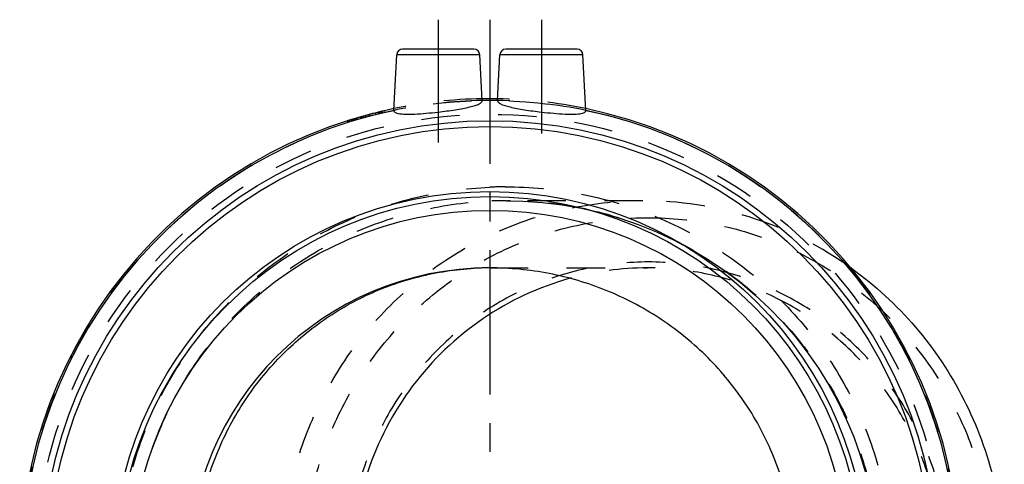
# Model space of a CAD drawing. Header units: millimetres. Extents: x 411 to 589, y 411 to 589.
# Tile 54 of 54: x 416 to 584, y 514 to 589. Entities that reach past the tile are written whole.
import ezdxf

# ---------------------------------------------------------------- set-up
doc = ezdxf.new("R2010")
doc.units = ezdxf.units.MM
doc.header["$LTSCALE"] = 65.185185
doc.linetypes.add('CENTER', pattern=[0.6, 0.375, -0.075, 0.075, -0.075])
doc.linetypes.add('HIDDEN', pattern=[0.2, 0.1, -0.1])
for name, color, linetype in [('FASEN', 7, 'CONTINUOUS'), ('FLAECHEN', 7, 'CONTINUOUS'), ('KOERPER', 7, 'CONTINUOUS'), ('KONST.EL_MIT_GEO', 7, 'CONTINUOUS'), ('L1', 7, 'CONTINUOUS')]:
    doc.layers.add(name, color=color, linetype=linetype)

msp = doc.modelspace()

# ---------------------------------------------------------------- linework, layer by layer
at = {"layer": 'FASEN', "color": 8, "linetype": 'HIDDEN'}
msp.add_line((522.2, 558.3), (499.05, 558.3), dxfattribs=at)
for centre, radius, start, end in [((522.16, 497.74), 60.56, 55.2955, 89.9589), ((522.97, 497.57), 49.33, 90.0083, 105.4035), ((521.73, 497.01), 61.4, 54.2467, 55.3593)]:
    msp.add_arc(centre, radius, start, end, dxfattribs=at)
for points, knots in [([(522.2, 433.3), (518.19, 433.3), (510.15, 434.11), (498.56, 437.69), (487.88, 443.51), (478.53, 451.34), (470.85, 460.87), (465.15, 471.74), (461.64, 483.54), (460.46, 495.8), (461.64, 508.06), (465.15, 519.86), (470.85, 530.73), (478.53, 540.26), (487.88, 548.09), (498.56, 553.91), (510.15, 557.49), (518.19, 558.3), (522.2, 558.3)], [0, 0, 0, 0, 0.061932, 0.123948, 0.186127, 0.248515, 0.311129, 0.373952, 0.436933, 0.5, 0.563067, 0.626048, 0.688871, 0.751485, 0.813873, 0.876052, 0.938068, 1, 1, 1, 1]), ([(523.16, 436.19), (519.33, 436.19), (511.66, 436.96), (500.61, 440.38), (490.42, 445.92), (481.5, 453.39), (474.18, 462.48), (468.74, 472.85), (465.39, 484.1), (464.26, 495.8), (465.39, 507.5), (468.74, 518.75), (474.18, 529.12), (481.5, 538.21), (490.42, 545.68), (500.61, 551.22), (511.66, 554.64), (519.33, 555.41), (523.16, 555.41)], [0, 0, 0, 0, 0.061932, 0.123948, 0.186127, 0.248515, 0.311129, 0.373952, 0.436933, 0.5, 0.563067, 0.626048, 0.688871, 0.751485, 0.813873, 0.876052, 0.938068, 1, 1, 1, 1]), ([(523.16, 555.41), (526.98, 555.41), (534.66, 554.64), (545.71, 551.22), (555.89, 545.68), (564.82, 538.21), (572.14, 529.12), (577.58, 518.75), (580.92, 507.5), (582.05, 495.8), (580.92, 484.1), (577.58, 472.85), (572.14, 462.48), (564.82, 453.39), (555.89, 445.92), (545.71, 440.38), (534.66, 436.96), (526.98, 436.19), (523.16, 436.19)], [0, 0, 0, 0, 0.061932, 0.123948, 0.186127, 0.248515, 0.311129, 0.373952, 0.436933, 0.5, 0.563067, 0.626048, 0.688871, 0.751485, 0.813873, 0.876052, 0.938068, 1, 1, 1, 1]), ([(574.3, 495.8), (574.3, 499.2), (573.64, 506.03), (570.72, 515.85), (565.96, 524.92), (559.57, 532.86), (551.77, 539.39), (542.87, 544.24), (533.21, 547.23), (523.16, 548.24), (513.11, 547.23), (503.45, 544.24), (494.55, 539.39), (486.75, 532.86), (480.35, 524.92), (475.6, 515.85), (472.67, 506.03), (472.02, 499.2), (472.02, 495.8)], [0, 0, 0, 0, 0.063068, 0.126048, 0.188871, 0.251485, 0.313873, 0.376052, 0.43807, 0.5, 0.56193, 0.623948, 0.686127, 0.748515, 0.811129, 0.873952, 0.936932, 1, 1, 1, 1]), ([(573.13, 495.8), (573.13, 499.14), (572.48, 505.83), (569.61, 515.47), (564.95, 524.36), (558.68, 532.15), (551.03, 538.55), (542.3, 543.31), (532.83, 546.24), (526.25, 546.9), (522.97, 546.9)], [0, 0, 0, 0, 0.126137, 0.252096, 0.377742, 0.50297, 0.627747, 0.752104, 0.876139, 1, 1, 1, 1])]:
    msp.add_open_spline(points, degree=3, knots=knots, dxfattribs=at)
at = {"layer": 'FASEN', "color": 7, "linetype": 'Continuous'}
for points, knots in [([(557.61, 546.84), (561.6, 543.97), (568.93, 537.22), (577.22, 524.79), (582.39, 510.72), (584.14, 495.8), (582.39, 480.89), (577.22, 466.81), (568.93, 454.39), (561.61, 447.64), (557.62, 444.76)], [0, 0, 0, 0, 0.124311, 0.249162, 0.374456, 0.5, 0.625543, 0.750838, 0.875689, 1, 1, 1, 1]), ([(509.87, 545.13), (504.61, 543.68), (494.47, 538.97), (482.4, 527.38), (474.6, 512.47), (472.81, 501.34), (472.81, 495.8)], [0, 0, 0, 0, 0.248027, 0.497432, 0.748264, 1, 1, 1, 1])]:
    msp.add_open_spline(points, degree=3, knots=knots, dxfattribs=at)
at = {"layer": 'FLAECHEN', "color": 8, "linetype": 'HIDDEN'}
msp.add_line((496.24, 546.9), (522.97, 546.9), dxfattribs=at)
at = {"layer": 'KOERPER', "color": 2, "linetype": 'CENTER'}
for p, q in [((487.49, 589), (487.49, 568.19)), ((504.99, 589), (504.99, 569.69))]:
    msp.add_line(p, q, dxfattribs=at)
at = {"layer": 'KOERPER', "color": 7, "linetype": 'Continuous'}
for p, q in [((479.95, 573.61), (480.44, 583.05)), ((494.95, 575.29), (494.54, 583.05)), ((497.54, 575.29), (497.94, 583.05)), ((512.54, 573.61), (512.04, 583.05))]:
    msp.add_line(p, q, dxfattribs=at)
at = {"layer": 'KOERPER', "color": 8, "linetype": 'HIDDEN'}
for radius, start, end in [(79.5, 90.9323, 101.8272), (79.8, 90.94, 101.7702), (79.5, 78.1728, 89.0677), (79.8, 78.2298, 89.06)]:
    msp.add_arc((496.24, 495.8), radius, start, end, dxfattribs=at)
at = {"layer": 'KOERPER', "color": 7, "linetype": 'Continuous'}
for radius, start, end in [(79.8, 89.06, 90.94), (79.5, 89.0677, 90.9323), (79.8, 101.7702, 78.2298), (79.5, 101.8272, 78.1728)]:
    msp.add_arc((496.24, 495.8), radius, start, end, dxfattribs=at)
for points, knots in [([(487.49, 573.34), (488.46, 573.45), (489.86, 573.63), (491.63, 573.93), (492.75, 574.17), (493.66, 574.41), (494.28, 574.64), (494.64, 574.85), (494.85, 575.01), (494.96, 575.19), (494.95, 575.29)], [0, 0, 0, 0, 0.369112, 0.535872, 0.682468, 0.803909, 0.896727, 0.932022, 0.960231, 1, 1, 1, 1]), ([(497.54, 575.29), (497.53, 575.19), (497.64, 575.01), (497.85, 574.85), (498.21, 574.64), (498.83, 574.41), (499.74, 574.17), (500.86, 573.93), (502.63, 573.63), (504.03, 573.45), (504.99, 573.34)], [0, 0, 0, 0, 0.039768, 0.067977, 0.103271, 0.196088, 0.317531, 0.464127, 0.630887, 1, 1, 1, 1]), ([(479.95, 573.61), (479.95, 573.56), (479.99, 573.39), (480.28, 573.21), (480.53, 573.14), (480.69, 573.11)], [0, 0, 0, 0, 0.172176, 0.499322, 1, 1, 1, 1]), ([(480.69, 573.11), (481.08, 573.02), (482.01, 572.96), (483.59, 572.99), (485.47, 573.12), (486.8, 573.26), (487.49, 573.34)], [0, 0, 0, 0, 0.172973, 0.410158, 0.69335, 1, 1, 1, 1]), ([(504.99, 573.34), (505.69, 573.26), (507.02, 573.13), (508.89, 572.99), (510.47, 572.96), (511.41, 573.02), (511.79, 573.1)], [0, 0, 0, 0, 0.306418, 0.589481, 0.826728, 1, 1, 1, 1]), ([(511.79, 573.1), (511.9, 573.13), (512.13, 573.19), (512.44, 573.32), (512.54, 573.53), (512.54, 573.61)], [0, 0, 0, 0, 0.357016, 0.737418, 1, 1, 1, 1])]:
    msp.add_open_spline(points, degree=3, knots=knots, dxfattribs=at)
at = {"layer": 'KONST.EL_MIT_GEO', "color": 7, "linetype": 'Continuous'}
for p, q in [((493.55, 584), (481.44, 584)), ((511.05, 584), (498.94, 584)), ((494.54, 583.05), (480.44, 583.05)), ((512.04, 583.05), (497.94, 583.05))]:
    msp.add_line(p, q, dxfattribs=at)
at = {"layer": 'KONST.EL_MIT_GEO', "color": 8, "linetype": 'HIDDEN'}
for p, q in [((476.93, 572.92), (476.86, 573.21)), ((477.34, 573.02), (477.27, 573.31)), ((477.36, 573.02), (477.29, 573.32)), ((477.53, 573.06), (477.45, 573.36)), ((477.64, 573.09), (477.57, 573.39)), ((477.69, 573.11), (477.62, 573.4)), ((477.93, 573.16), (477.86, 573.45)), ((477.95, 573.17), (477.88, 573.46)), ((478.02, 573.18), (477.96, 573.48)), ((478.36, 573.26), (478.29, 573.55)), ((472, 571.83), (472.09, 571.54)), ((472.25, 571.59), (472.16, 571.88)), ((472.42, 571.65), (472.33, 571.93)), ((472.35, 571.94), (472.44, 571.65)), ((472.51, 571.67), (472.42, 571.96)), ((472.79, 571.76), (472.7, 572.05)), ((473.03, 571.83), (472.94, 572.12)), ((473.11, 571.86), (473.02, 572.15)), ((473.18, 571.88), (473.09, 572.17)), ((473.44, 571.96), (473.35, 572.25)), ((473.5, 571.98), (473.41, 572.26)), ((473.52, 571.98), (473.43, 572.27)), ((473.62, 572.01), (473.53, 572.3)), ((473.71, 572.04), (473.63, 572.33)), ((473.75, 572.05), (473.67, 572.34)), ((474.32, 572.22), (474.24, 572.51)), ((474.44, 572.25), (474.36, 572.54)), ((474.5, 572.27), (474.42, 572.56)), ((474.55, 572.28), (474.46, 572.57)), ((474.8, 572.35), (474.72, 572.64)), ((475.15, 572.45), (475.07, 572.74)), ((475.18, 572.46), (475.11, 572.75)), ((475.28, 572.48), (475.2, 572.77)), ((475.77, 572.62), (475.69, 572.91)), ((475.92, 572.66), (475.84, 572.95)), ((475.94, 572.66), (475.86, 572.95)), ((499.05, 558.3), (499.28, 558.3)), ((512.64, 556.85), (512.68, 556.84))]:
    msp.add_line(p, q, dxfattribs=at)
msp.add_lwpolyline([(499.28, 558.3), (501.85, 558.24), (505.2, 558), (508.52, 557.6), (511.82, 557.01), (515.07, 556.26), (518.28, 555.34), (521.43, 554.25), (524.52, 553.01), (527.53, 551.6), (530.47, 550.04), (533.31, 548.32), (536.06, 546.47), (538.7, 544.47), (541.23, 542.34), (543.65, 540.08), (545.94, 537.7), (548.1, 535.2), (550.12, 532.6), (552, 529.89), (553.73, 527.09), (555.32, 524.21), (556.74, 521.25), (558.01, 518.23), (559.12, 515.14), (560.06, 512)], dxfattribs=at)
for radius in [79.5, 77.16]:
    msp.add_circle((496.24, 495.8), radius, dxfattribs=at)
at = {"layer": 'KONST.EL_MIT_GEO', "color": 7, "linetype": 'Continuous'}
for radius in [76.06, 75.08, 64.05, 63.2, 60.86]:
    msp.add_circle((496.24, 495.8), radius, dxfattribs=at)
for centre, radius, start, end in [((481.44, 583), 1, 90, 177), ((493.55, 583), 1, 3, 90), ((498.94, 583), 1, 90, 177), ((511.05, 583), 1, 3, 90), ((496.24, 495.8), 51.1, 90, 270)]:
    msp.add_arc(centre, radius, start, end, dxfattribs=at)
at = {"layer": 'KONST.EL_MIT_GEO', "color": 8, "linetype": 'HIDDEN'}
for centre, radius, start, end in [((496.24, 495.8), 79.8, 103, 107.6898), ((499.06, 494.24), 66.41, 90.1989, 92.43), ((499.05, 493.94), 64.36, 90.0002, 92.2268), ((499.04, 493.9), 64.4, 77.8099, 89.7832), ((496.25, 497.7), 49.2, 90.0017, 93.1004)]:
    msp.add_arc(centre, radius, start, end, dxfattribs=at)
for points, knots in [([(496.24, 431.01), (492.1, 431.19), (483.82, 432.32), (471.96, 436.3), (461.03, 442.43), (451.46, 450.51), (443.58, 460.26), (437.71, 471.33), (434.08, 483.33), (432.86, 495.8), (434.08, 508.28), (437.71, 520.27), (443.58, 531.35), (451.46, 541.09), (461.04, 549.17), (471.96, 555.3), (483.82, 559.28), (492.1, 560.41), (496.24, 560.59)], [0, 0, 0, 0, 0.062453, 0.124934, 0.187434, 0.249943, 0.312458, 0.374975, 0.437492, 0.500008, 0.562525, 0.625042, 0.687559, 0.750073, 0.812583, 0.875079, 0.937554, 1, 1, 1, 1]), ([(498.83, 560.65), (503.1, 560.66), (511.65, 559.86), (524, 556.22), (535.42, 550.25), (545.46, 542.18), (553.73, 532.29), (559.89, 520.96), (563.7, 508.64), (564.98, 495.8), (563.7, 482.97), (559.9, 470.64), (553.73, 459.32), (545.47, 449.43), (535.43, 441.35), (524.01, 435.38), (511.66, 431.74), (503.1, 430.94), (498.83, 430.95)], [0, 0, 0, 0, 0.06246, 0.124929, 0.187407, 0.249896, 0.3124, 0.374919, 0.437452, 0.499992, 0.562533, 0.625066, 0.687585, 0.750089, 0.812578, 0.875058, 0.937534, 1, 1, 1, 1]), ([(496.55, 433.35), (492.54, 433.5), (484.53, 434.57), (473.03, 438.38), (462.44, 444.27), (453.15, 452.05), (445.49, 461.44), (439.78, 472.14), (436.26, 483.74), (435.06, 495.8), (436.26, 507.87), (439.79, 519.47), (445.49, 530.16), (453.15, 539.56), (462.44, 547.33), (473.03, 553.22), (484.53, 557.03), (492.54, 558.1), (496.55, 558.25)], [0, 0, 0, 0, 0.062479, 0.124978, 0.187485, 0.249993, 0.312499, 0.375003, 0.437506, 0.500008, 0.562511, 0.625014, 0.687518, 0.750024, 0.812532, 0.875035, 0.937527, 1, 1, 1, 1]), ([(512.68, 556.84), (516.14, 556.09), (522.96, 554), (532.51, 549.23), (541.13, 542.92), (548.56, 535.25), (554.59, 526.43), (559.04, 516.72), (561.76, 506.38), (562.66, 495.74), (561.73, 485.09), (558.99, 474.76), (554.53, 465.06), (548.48, 456.25), (541.03, 448.6), (532.4, 442.31), (522.84, 437.55), (516.02, 435.48), (512.56, 434.73)], [0, 0, 0, 0, 0.062487, 0.124979, 0.187473, 0.249969, 0.31247, 0.374975, 0.437485, 0.499996, 0.562507, 0.625016, 0.687522, 0.750022, 0.812519, 0.875013, 0.937507, 1, 1, 1, 1])]:
    msp.add_open_spline(points, degree=3, knots=knots, dxfattribs=at)
at = {"layer": 'KONST.EL_MIT_GEO', "color": 7, "linetype": 'Continuous'}
for points, knots in [([(446.08, 495.8), (446.08, 499.03), (446.69, 505.49), (449.37, 514.83), (453.73, 523.49), (459.62, 531.16), (466.82, 537.56), (475.08, 542.47), (484.1, 545.7), (490.42, 546.66), (493.58, 546.83)], [0, 0, 0, 0, 0.126096, 0.252023, 0.377657, 0.502895, 0.627697, 0.752084, 0.876132, 1, 1, 1, 1]), ([(548.15, 495.8), (548.15, 499.17), (547.47, 505.92), (544.46, 515.62), (539.58, 524.54), (533.05, 532.33), (525.12, 538.68), (516.1, 543.38), (506.36, 546.26), (499.61, 546.9), (496.24, 546.9)], [0, 0, 0, 0, 0.125004, 0.249996, 0.374991, 0.499983, 0.624977, 0.749977, 0.874981, 1, 1, 1, 1])]:
    msp.add_open_spline(points, degree=3, knots=knots, dxfattribs=at)
at = {"layer": 'L1', "color": 2, "linetype": 'CENTER'}
msp.add_line((496.24, 589), (496.24, 411), dxfattribs=at)

doc.saveas('drawing.dxf')
